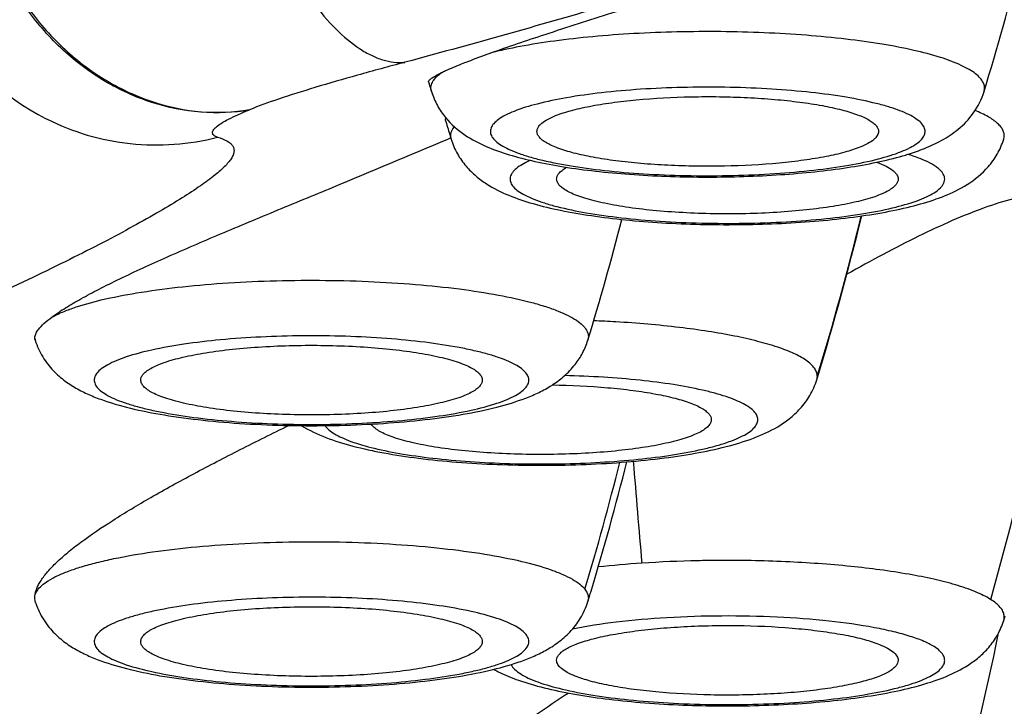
# Model space of a CAD drawing. Header units: millimetres. Extents: x -139 to 522, y -59 to 433.
# Tile 15 of 40: x 6.44 to 9.61, y 360.08 to 362.29. Entities that reach past the tile are written whole.
import ezdxf

# ---------------------------------------------------------------- set-up
doc = ezdxf.new("R2010")
doc.units = ezdxf.units.MM
doc.header["$LTSCALE"] = 23.1
doc.layers.get('0').update_dxf_attribs({"linetype": 'CONTINUOUS'})

msp = doc.modelspace()

# ---------------------------------------------------------------- linework, layer by layer
at = {"color": 7, "linetype": 'CONTINUOUS'}
for p, q in [((7.7586, 362.0885), (7.768, 362.0576)), ((6.5252, 361.971), (6.5279, 361.9696)), ((7.8267, 361.9193), (7.8312, 361.9043)), ((9.6112, 361.9043), (9.6132, 361.9109)), ((7.8203, 361.904), (7.8297, 361.908)), ((6.4914, 361.2576), (6.4907, 361.2609)), ((6.4914, 361.2576), (6.4918, 361.2564)), ((9.0091, 361.1289), (9.0124, 361.1397)), ((7.576, 360.9828), (7.5737, 360.986)), ((9.6112, 360.3536), (9.6157, 360.3687))]:
    msp.add_line(p, q, dxfattribs=at)
at = {"color": 9, "linetype": 'CONTINUOUS'}
msp.add_line((9.6112, 361.9043), (9.6126, 361.911), dxfattribs=at)
at = {"color": 7, "linetype": 'CONTINUOUS'}
msp.add_lwpolyline([(6.1845, 362.2955), (6.2001, 362.2693), (6.2166, 362.2438), (6.234, 362.2189), (6.2523, 362.1948), (6.2714, 362.1713), (6.2914, 362.1487), (6.3121, 362.1269), (6.3335, 362.1059), (6.3556, 362.0857), (6.3784, 362.0665), (6.4018, 362.0481), (6.4258, 362.0306), (6.4503, 362.0141), (6.4754, 361.9985), (6.5008, 361.9839), (6.5252, 361.971)], dxfattribs=at)
for centre, radius, start, end in [((0.3676, 364.8587), 9.5981, 343.03173, 345.64364), ((17.0043, 364.7032), 9.5906, 196.57959, 196.87428), ((9.0199, 362.7685), 0.9557, 285.5453, 286.148), ((-0.9078, 364.0573), 9.5973, 343.03164, 345.44475), ((-0.1706, 363.9298), 9.5975, 343.09916, 346.29987), ((-0.9096, 363.2154), 9.5992, 343.24369, 345.82301), ((-0.8992, 363.2123), 9.5882, 343.03122, 343.24323), ((0.3649, 362.4147), 9.6009, 343.03184, 348.02021)]:
    msp.add_arc(centre, radius, start, end, dxfattribs=at)
at = {"color": 9, "linetype": 'CONTINUOUS'}
for centre, radius, start, end in [((-0.5069, 363.2855), 10.4754, 344.13054, 351.33771), ((-0.1994, 363.9451), 9.6279, 343.06195, 346.24926), ((8.1289, 357.1858), 4.1362, 86.772, 87.766), ((6.5299, 361.2681), 0.0399, 190.4515, 195.1456), ((6.5316, 361.2685), 0.0416, 195.1296, 196.975), ((41.2066, 363.4489), 32.89, 184.50387, 185.07782), ((-1.2928, 363.3003), 9.9702, 343.41097, 345.84749), ((8.6684, 357.1015), 3.4435, 93.7091, 96.062), ((-1.5227, 362.6032), 11.3509, 345.21565, 348.36358)]:
    msp.add_arc(centre, radius, start, end, dxfattribs=at)
for points, knots in [([(7.1533, 362.8639), (7.1658, 362.8147), (7.1946, 362.7184), (7.2488, 362.5812), (7.3116, 362.4564), (7.3811, 362.3482), (7.4547, 362.2604), (7.5202, 362.2043), (7.5728, 362.174), (7.61, 362.159), (7.6464, 362.151), (7.6704, 362.1505), (7.6819, 362.1515)], [0, 0, 0, 0, 0.162244, 0.320589, 0.470592, 0.608201, 0.730398, 0.835421, 0.881583, 0.923938, 0.963111, 1, 1, 1, 1]), ([(7.1816, 361.9988), (7.1301, 361.9901), (7.0232, 361.9854), (6.8642, 362.0169), (6.7129, 362.0857), (6.5768, 362.188), (6.4616, 362.3181), (6.3726, 362.4701), (6.3142, 362.6367), (6.2973, 362.7533), (6.2948, 362.8115)], [0, 0, 0, 0, 0.116017, 0.234898, 0.356805, 0.482014, 0.610208, 0.740237, 0.870656, 1, 1, 1, 1]), ([(6.3005, 362.812), (6.3032, 362.7539), (6.3203, 362.6375), (6.3788, 362.4712), (6.4675, 362.3194), (6.5826, 362.1894), (6.7185, 362.0878), (6.8683, 362.0188), (7.0252, 361.9861), (7.1307, 361.9902), (7.1816, 361.9988)], [0, 0, 0, 0, 0.129818, 0.260717, 0.391178, 0.519794, 0.64545, 0.767192, 0.884949, 1, 1, 1, 1]), ([(8.8226, 362.4765), (8.647, 362.4262), (8.2677, 362.3147), (7.8873, 362.2067), (7.6818, 362.1518)], [0, 0, 0, 0, 0.461993, 1, 1, 1, 1]), ([(9.5478, 362.0576), (9.5493, 362.0622), (9.5504, 362.0722), (9.5459, 362.0875), (9.5356, 362.102), (9.52, 362.1161), (9.4992, 362.1297), (9.4619, 362.1487), (9.4024, 362.1703), (9.317, 362.1925), (9.2153, 362.2118), (9.0997, 362.2277), (8.9731, 362.2398), (8.8385, 362.2478), (8.6995, 362.2513), (8.5594, 362.2504), (8.4218, 362.245), (8.2901, 362.2354), (8.1676, 362.2217), (8.0573, 362.2043), (7.9886, 362.1895), (7.9569, 362.1813)], [0, 0, 0, 0, 0.008762, 0.017791, 0.028186, 0.040665, 0.055609, 0.073192, 0.116391, 0.169963, 0.232938, 0.303963, 0.381413, 0.463464, 0.548158, 0.633461, 0.717322, 0.797731, 0.872776, 0.940707, 1, 1, 1, 1]), ([(7.6818, 362.1518), (7.631, 362.1382), (7.5344, 362.112), (7.3988, 362.0729), (7.2826, 362.0363), (7.2125, 362.0112), (7.1816, 361.9988)], [0, 0, 0, 0, 0.301444, 0.573784, 0.808942, 1, 1, 1, 1]), ([(7.7728, 362.0909), (7.7743, 362.0934), (7.7818, 362.104), (7.7919, 362.1126), (7.8002, 362.1186)], [0, 0, 0, 0, 0.217971, 1, 1, 1, 1]), ([(7.768, 362.0576), (7.7677, 362.0586), (7.7666, 362.0626), (7.7662, 362.0668), (7.7663, 362.0698)], [0, 0, 0, 0, 0.255225, 1, 1, 1, 1]), ([(7.7663, 362.0698), (7.7663, 362.0716), (7.767, 362.079), (7.7699, 362.0861), (7.7728, 362.0909)], [0, 0, 0, 0, 0.238798, 1, 1, 1, 1]), ([(9.2816, 361.8642), (9.2912, 361.868), (9.3084, 361.8757), (9.3306, 361.8887), (9.3467, 361.9023), (9.3565, 361.9166), (9.359, 361.9322), (9.3534, 361.9473), (9.341, 361.9612), (9.3225, 361.9746), (9.2978, 361.9874), (9.2671, 361.9998), (9.2307, 362.0115), (9.1717, 362.0269), (9.0862, 362.0431), (8.9719, 362.0576), (8.8456, 362.0675), (8.7122, 362.0723), (8.5766, 362.0717), (8.4442, 362.0659), (8.3199, 362.0551), (8.2085, 362.0397), (8.1142, 362.0203), (8.0582, 362.0035), (8.0342, 361.9938)], [0, 0, 0, 0, 0.020997, 0.038375, 0.052346, 0.063499, 0.073111, 0.083132, 0.095305, 0.110595, 0.12941, 0.151863, 0.177912, 0.207415, 0.275883, 0.355049, 0.44212, 0.533935, 0.627123, 0.718254, 0.803988, 0.881223, 0.94726, 1, 1, 1, 1]), ([(7.0791, 361.9105), (7.0768, 361.9112), (7.0728, 361.9126), (7.0676, 361.9156), (7.064, 361.9191), (7.0617, 361.9249), (7.064, 361.9318), (7.0687, 361.9379), (7.077, 361.946), (7.0921, 361.9565), (7.1157, 361.9698), (7.1462, 361.9842), (7.1691, 361.9938), (7.1816, 361.9988)], [0, 0, 0, 0, 0.042708, 0.077646, 0.106059, 0.131065, 0.186637, 0.224554, 0.271156, 0.392972, 0.554948, 0.757493, 1, 1, 1, 1]), ([(8.0342, 361.9938), (8.0246, 361.99), (8.0074, 361.9824), (7.9852, 361.9693), (7.9691, 361.9557), (7.9593, 361.9414), (7.9568, 361.9259), (7.9625, 361.9107), (7.9748, 361.8968), (7.9933, 361.8835), (8.018, 361.8706), (8.0487, 361.8582), (8.0851, 361.8465), (8.1441, 361.8312), (8.2296, 361.815), (8.3439, 361.8004), (8.4702, 361.7905), (8.6036, 361.7858), (8.7392, 361.7863), (8.8716, 361.7921), (8.9959, 361.803), (9.1073, 361.8184), (9.2016, 361.8377), (9.2576, 361.8546), (9.2816, 361.8642)], [0, 0, 0, 0, 0.020997, 0.038375, 0.052346, 0.063499, 0.073111, 0.083132, 0.095305, 0.110595, 0.12941, 0.151863, 0.177912, 0.207415, 0.275883, 0.355049, 0.44212, 0.533935, 0.627123, 0.718254, 0.803988, 0.881223, 0.94726, 1, 1, 1, 1]), ([(9.6126, 361.911), (9.6131, 361.9147), (9.6129, 361.9223), (9.609, 361.9337), (9.6018, 361.9448), (9.5868, 361.9603), (9.5591, 361.9787), (9.5337, 361.9905), (9.5192, 361.9964)], [0, 0, 0, 0, 0.082194, 0.168422, 0.26474, 0.375439, 0.649142, 1, 1, 1, 1]), ([(6.5279, 361.9696), (6.57, 361.9484), (6.658, 361.9134), (6.7974, 361.8857), (6.9396, 361.8835), (7.0334, 361.8987), (7.0791, 361.9105)], [0, 0, 0, 0, 0.249694, 0.499466, 0.749592, 1, 1, 1, 1]), ([(7.8412, 361.9449), (7.8396, 361.9429), (7.8343, 361.9356), (7.8306, 361.9268), (7.8298, 361.9203)], [0, 0, 0, 0, 0.276134, 1, 1, 1, 1]), ([(7.8298, 361.9203), (7.8293, 361.9163), (7.8295, 361.9108), (7.8308, 361.9056), (7.8312, 361.9043)], [0, 0, 0, 0, 0.744464, 1, 1, 1, 1]), ([(7.0791, 361.9105), (7.0894, 361.9073), (7.1036, 361.9022), (7.1191, 361.8922), (7.1269, 361.8843), (7.1315, 361.8754), (7.1325, 361.8654), (7.1301, 361.8548), (7.1245, 361.8434), (7.1157, 361.8311), (7.0984, 361.8119), (7.0679, 361.7855), (7.021, 361.7512), (6.9613, 361.7123), (6.8889, 361.6689), (6.8042, 361.6212), (6.7076, 361.5696), (6.5996, 361.5147), (6.481, 361.4571), (6.3041, 361.3752), (6.1653, 361.3157), (6.0694, 361.2767)], [0, 0, 0, 0, 0.024735, 0.034353, 0.042525, 0.049819, 0.057058, 0.065114, 0.074664, 0.086138, 0.099796, 0.134251, 0.178767, 0.233514, 0.298438, 0.373248, 0.457544, 0.550751, 0.65224, 0.761377, 1, 1, 1, 1]), ([(9.3869, 361.7315), (9.3941, 361.736), (9.404, 361.7432), (9.4139, 361.7546), (9.4187, 361.7627), (9.4212, 361.771), (9.4214, 361.7825), (9.4162, 361.7939), (9.4077, 361.8039), (9.3949, 361.8151), (9.3731, 361.8284), (9.3404, 361.8428), (9.3156, 361.8512), (9.302, 361.8553)], [0, 0, 0, 0, 0.122538, 0.172827, 0.217214, 0.257563, 0.296379, 0.379805, 0.429496, 0.486229, 0.623505, 0.794721, 1, 1, 1, 1]), ([(8.0555, 361.8197), (8.0491, 361.8158), (8.0381, 361.8078), (8.0257, 361.7939), (8.0201, 361.7788), (8.0226, 361.7632), (8.0324, 361.7489), (8.0485, 361.7354), (8.0707, 361.7223), (8.099, 361.7097), (8.1332, 361.6977), (8.1893, 361.6819), (8.2718, 361.665), (8.3832, 361.6496), (8.5075, 361.6387), (8.6399, 361.6329), (8.7755, 361.6324), (8.9089, 361.6371), (9.0352, 361.647), (9.1496, 361.6616), (9.2475, 361.6802), (9.317, 361.6995), (9.3611, 361.7172), (9.3791, 361.7266), (9.3869, 361.7315)], [0, 0, 0, 0, 0.01529, 0.027462, 0.037484, 0.047096, 0.058249, 0.072219, 0.089598, 0.110594, 0.135218, 0.16336, 0.229398, 0.306632, 0.392365, 0.483496, 0.576684, 0.668499, 0.75557, 0.834735, 0.903203, 0.958732, 0.981185, 1, 1, 1, 1]), ([(8.0865, 361.8359), (8.0836, 361.8346), (8.073, 361.8297), (8.0627, 361.8243), (8.0555, 361.8197)], [0, 0, 0, 0, 0.271949, 1, 1, 1, 1]), ([(6.5446, 361.3303), (6.5545, 361.3358), (6.5768, 361.3465), (6.6296, 361.3666), (6.7106, 361.3888), (6.8233, 361.4107), (6.9536, 361.4283), (7.0973, 361.4411), (7.2501, 361.4485), (7.4069, 361.4504), (7.563, 361.4467), (7.7134, 361.4375), (7.8533, 361.4231), (7.9783, 361.4041), (8.0711, 361.384), (8.1347, 361.3655), (8.1741, 361.3516), (8.2072, 361.3371), (8.2339, 361.322), (8.2541, 361.3064), (8.2677, 361.2903), (8.2743, 361.2731), (8.2732, 361.2616), (8.2716, 361.2564)], [0, 0, 0, 0, 0.018945, 0.041014, 0.094224, 0.158541, 0.232235, 0.313175, 0.398948, 0.486962, 0.574546, 0.659043, 0.73791, 0.808811, 0.869729, 0.895941, 0.91912, 0.939185, 0.956135, 0.970102, 0.981451, 0.990967, 1, 1, 1, 1]), ([(1.7676, 361.3675), (1.8387, 361.0675), (1.9854, 360.4684), (2.2997, 359.2752), (2.7318, 357.794), (3.3148, 356.036), (3.8595, 354.5911), (4.3367, 353.4513), (4.8432, 352.3234), (5.5351, 350.9391), (6.4731, 349.3344), (7.3545, 348.0579), (8.1268, 347.0859), (8.7415, 346.3847), (9.3926, 345.7156), (10.309, 344.8705), (11.2946, 344.1007), (12.3417, 343.4188), (13.1576, 342.9536), (14.0014, 342.5388), (14.8712, 342.1789), (15.7634, 341.8759), (16.6742, 341.6316), (17.5993, 341.4456), (18.8456, 341.272), (19.7902, 341.2222), (20.4192, 341.2222)], [0, 0, 0, 0, 0.030995, 0.061996, 0.12401, 0.186049, 0.248117, 0.279168, 0.31023, 0.372389, 0.434613, 0.496919, 0.528118, 0.559348, 0.590611, 0.62191, 0.684595, 0.716006, 0.747453, 0.778936, 0.810454, 0.842002, 0.873576, 0.905171, 0.936781, 1, 1, 1, 1]), ([(8.7439, 361.2698), (8.7159, 361.2754), (8.657, 361.2856), (8.5298, 361.3029), (8.4303, 361.3113), (8.3618, 361.3154)], [0, 0, 0, 0, 0.222387, 0.46557, 1, 1, 1, 1]), ([(2.0369, 361.2527), (2.182, 360.6723), (2.49, 359.5157), (3.0103, 357.7968), (3.596, 356.0982), (4.2553, 354.4254), (4.9969, 352.7858), (5.8315, 351.1894), (6.77, 349.6489), (7.8237, 348.1812), (8.8068, 347.0372), (9.6589, 346.1822), (10.3321, 345.5745), (11.039, 345.0045), (11.7788, 344.476), (12.5497, 343.9921), (13.3501, 343.5562), (14.1771, 343.171), (15.3112, 342.7275), (16.7792, 342.3076), (18.2871, 342.0663), (19.5038, 341.9731), (20.1141, 341.9582), (20.4192, 341.9582)], [0, 0, 0, 0, 0.061983, 0.123988, 0.186021, 0.248089, 0.310202, 0.37237, 0.434609, 0.496935, 0.559366, 0.590638, 0.621944, 0.653286, 0.684666, 0.716083, 0.747536, 0.779023, 0.810541, 0.873624, 0.936783, 0.968389, 1, 1, 1, 1]), ([(8.0731, 361.1055), (8.0763, 361.1096), (8.0815, 361.1185), (8.0823, 361.1341), (8.0752, 361.149), (8.0616, 361.1627), (8.0418, 361.176), (8.016, 361.1888), (7.9841, 361.201), (7.9465, 361.2126), (7.9035, 361.2233), (7.8368, 361.2371), (7.7431, 361.2511), (7.6211, 361.263), (7.4899, 361.2698), (7.3546, 361.2714), (7.2202, 361.2677), (7.0921, 361.2588), (6.975, 361.2451), (6.8735, 361.2273), (6.8006, 361.2086), (6.7534, 361.1913), (6.7263, 361.1786), (6.7053, 361.1654), (6.6943, 361.1553), (6.6903, 361.1502)], [0, 0, 0, 0, 0.010716, 0.020243, 0.030579, 0.04332, 0.059295, 0.078834, 0.102014, 0.128767, 0.158936, 0.192303, 0.267497, 0.351766, 0.442078, 0.535127, 0.627488, 0.715768, 0.79675, 0.867556, 0.925817, 0.94972, 0.969987, 0.986658, 1, 1, 1, 1]), ([(8.974, 361.1921), (8.9618, 361.2005), (8.932, 361.2161), (8.88, 361.2358), (8.816, 361.2542), (8.7691, 361.2647), (8.7439, 361.2698)], [0, 0, 0, 0, 0.181922, 0.410214, 0.683869, 1, 1, 1, 1]), ([(9.0109, 361.1402), (9.0109, 361.1446), (9.0091, 361.1541), (9.0016, 361.1675), (8.9896, 361.1805), (8.9796, 361.1882), (8.974, 361.1921)], [0, 0, 0, 0, 0.202319, 0.426559, 0.6892, 1, 1, 1, 1]), ([(6.6903, 361.1502), (6.6871, 361.146), (6.6819, 361.1372), (6.6811, 361.1216), (6.6882, 361.1067), (6.7018, 361.0929), (6.7216, 361.0797), (6.7475, 361.0669), (6.7793, 361.0547), (6.8169, 361.0431), (6.8599, 361.0323), (6.9266, 361.0186), (7.0203, 361.0045), (7.1423, 360.9927), (7.2735, 360.9858), (7.4089, 360.9842), (7.5432, 360.988), (7.6713, 360.9968), (7.7884, 361.0105), (7.8899, 361.0284), (7.9628, 361.0471), (8.0101, 361.0644), (8.0372, 361.0771), (8.0581, 361.0902), (8.0691, 361.1003), (8.0731, 361.1055)], [0, 0, 0, 0, 0.010716, 0.020243, 0.030579, 0.04332, 0.059295, 0.078834, 0.102014, 0.128767, 0.158937, 0.192303, 0.267497, 0.351766, 0.442078, 0.535127, 0.627488, 0.715768, 0.79675, 0.867556, 0.925817, 0.94972, 0.969987, 0.986658, 1, 1, 1, 1]), ([(8.8192, 361.0003), (8.8192, 361.0047), (8.8168, 361.0144), (8.8072, 361.0276), (8.7923, 361.0402), (8.772, 361.0524), (8.7463, 361.0642), (8.7156, 361.0754), (8.6799, 361.0861), (8.6236, 361.1), (8.5432, 361.1149), (8.4366, 361.1284), (8.3196, 361.1379), (8.2384, 361.1413), (8.1967, 361.1422)], [0, 0, 0, 0, 0.02024, 0.043873, 0.073051, 0.108804, 0.151529, 0.201271, 0.257871, 0.321028, 0.465303, 0.63001, 0.810124, 1, 1, 1, 1]), ([(9.0091, 361.1289), (9.0094, 361.1298), (9.0104, 361.1335), (9.0109, 361.1373), (9.0109, 361.1402)], [0, 0, 0, 0, 0.255172, 1, 1, 1, 1]), ([(7.4256, 360.9811), (7.4288, 360.9762), (7.4381, 360.9664), (7.4564, 360.9537), (7.4804, 360.9414), (7.5227, 360.9245), (7.5886, 360.9059), (7.6814, 360.8878), (7.7895, 360.8734), (7.909, 360.8632), (8.036, 360.8577), (8.1659, 360.857), (8.2941, 360.8612), (8.4162, 360.8701), (8.5279, 360.8834), (8.6124, 360.8982), (8.6718, 360.9123), (8.7095, 360.9232), (8.742, 360.9347), (8.7691, 360.9467), (8.7906, 360.9592), (8.8065, 360.9721), (8.8166, 360.9857), (8.8192, 360.9957), (8.8192, 361.0003)], [0, 0, 0, 0, 0.012231, 0.027433, 0.045926, 0.067801, 0.121424, 0.187141, 0.262996, 0.346548, 0.435027, 0.52546, 0.614797, 0.700031, 0.778322, 0.847122, 0.877287, 0.904335, 0.928106, 0.948506, 0.965544, 0.979392, 0.990532, 1, 1, 1, 1]), ([(6.4907, 360.4322), (6.4931, 360.4452), (6.5082, 360.4641), (6.535, 360.483), (6.5643, 360.4986), (6.6003, 360.5134), (6.6428, 360.5275), (6.6916, 360.5408), (6.7675, 360.558), (6.8748, 360.5761), (7.0157, 360.5922), (7.169, 360.6029), (7.3293, 360.6078), (7.4915, 360.6068), (7.6499, 360.5998), (7.7993, 360.5871), (7.9347, 360.5692), (8.0516, 360.5468), (8.1352, 360.5238), (8.1893, 360.5029), (8.2206, 360.4877), (8.2448, 360.4719), (8.2576, 360.4599), (8.2624, 360.4537)], [0, 0, 0, 0, 0.021444, 0.036195, 0.054112, 0.075296, 0.099718, 0.12727, 0.157787, 0.226835, 0.304822, 0.389303, 0.47757, 0.566771, 0.654016, 0.736491, 0.811569, 0.876926, 0.930685, 0.952816, 0.971677, 0.987327, 1, 1, 1, 1]), ([(9.1188, 360.5275), (9.0489, 360.5346), (8.905, 360.5445), (8.7608, 360.5473), (8.6868, 360.5468)], [0, 0, 0, 0, 0.487069, 1, 1, 1, 1]), ([(8.6868, 360.5468), (8.6664, 360.5466), (8.5859, 360.5453), (8.5055, 360.5419), (8.4457, 360.5378)], [0, 0, 0, 0, 0.253858, 1, 1, 1, 1]), ([(9.4557, 360.4681), (9.4327, 360.4749), (9.383, 360.4875), (9.2709, 360.5095), (9.1814, 360.5211), (9.1188, 360.5275)], [0, 0, 0, 0, 0.209983, 0.448913, 1, 1, 1, 1]), ([(8.2624, 360.4537), (8.2669, 360.4479), (8.2724, 360.4381), (8.2738, 360.4239), (8.2726, 360.4172), (8.2716, 360.414)], [0, 0, 0, 0, 0.524485, 0.761159, 1, 1, 1, 1]), ([(9.5692, 360.421), (9.5539, 360.4307), (9.5166, 360.4484), (9.4777, 360.4616), (9.4557, 360.4681)], [0, 0, 0, 0, 0.440321, 1, 1, 1, 1]), ([(8.0731, 360.3077), (8.0691, 360.3129), (8.0581, 360.323), (8.0372, 360.3362), (8.0101, 360.3488), (7.9628, 360.3661), (7.8899, 360.3848), (7.7884, 360.4027), (7.6713, 360.4164), (7.5432, 360.4253), (7.4089, 360.429), (7.2735, 360.4274), (7.1423, 360.4205), (7.0203, 360.4087), (6.9266, 360.3947), (6.8599, 360.3809), (6.8169, 360.3701), (6.7793, 360.3586), (6.7475, 360.3463), (6.7216, 360.3336), (6.7018, 360.3203), (6.6882, 360.3065), (6.6811, 360.2917), (6.6819, 360.2761), (6.6871, 360.2672), (6.6903, 360.2631)], [0, 0, 0, 0, 0.013342, 0.030013, 0.050281, 0.074184, 0.132444, 0.20325, 0.284233, 0.372512, 0.464874, 0.557923, 0.648234, 0.732504, 0.807698, 0.841064, 0.871233, 0.897986, 0.921166, 0.940705, 0.95668, 0.969421, 0.979757, 0.989284, 1, 1, 1, 1]), ([(9.6126, 360.3696), (9.6121, 360.3741), (9.609, 360.3836), (9.5999, 360.3967), (9.5864, 360.4096), (9.5754, 360.4172), (9.5692, 360.421)], [0, 0, 0, 0, 0.196877, 0.421511, 0.686783, 1, 1, 1, 1]), ([(9.3869, 360.2691), (9.3764, 360.2757), (9.3513, 360.288), (9.3077, 360.3036), (9.2546, 360.318), (9.1678, 360.3363), (9.0425, 360.3535), (8.8783, 360.3657), (8.7038, 360.3692), (8.5306, 360.3639), (8.3697, 360.3502), (8.2683, 360.3347), (8.2218, 360.325)], [0, 0, 0, 0, 0.031543, 0.070816, 0.117566, 0.171255, 0.296354, 0.438751, 0.589647, 0.739602, 0.879249, 1, 1, 1, 1]), ([(9.6112, 360.3536), (9.6116, 360.3549), (9.6129, 360.3601), (9.6131, 360.3656), (9.6126, 360.3696)], [0, 0, 0, 0, 0.255536, 1, 1, 1, 1]), ([(6.6903, 360.2631), (6.6943, 360.2579), (6.7053, 360.2478), (6.7263, 360.2346), (6.7534, 360.222), (6.8006, 360.2047), (6.8735, 360.186), (6.975, 360.1681), (7.0921, 360.1544), (7.2203, 360.1455), (7.3546, 360.1418), (7.4899, 360.1434), (7.6211, 360.1503), (7.7432, 360.1621), (7.8368, 360.1761), (7.9035, 360.1899), (7.9465, 360.2007), (7.9841, 360.2122), (8.016, 360.2245), (8.0418, 360.2372), (8.0616, 360.2505), (8.0752, 360.2643), (8.0823, 360.2791), (8.0815, 360.2947), (8.0763, 360.3036), (8.0731, 360.3077)], [0, 0, 0, 0, 0.013342, 0.030014, 0.050281, 0.074184, 0.132444, 0.20325, 0.284233, 0.372512, 0.464874, 0.557923, 0.648234, 0.732504, 0.807698, 0.841064, 0.871233, 0.897986, 0.921166, 0.940705, 0.95668, 0.969421, 0.979757, 0.989284, 1, 1, 1, 1]), ([(8.0555, 360.1809), (8.0633, 360.1759), (8.0813, 360.1665), (8.1254, 360.1488), (8.1948, 360.1296), (8.2928, 360.1109), (8.4072, 360.0964), (8.5335, 360.0865), (8.6669, 360.0817), (8.8025, 360.0823), (8.9349, 360.0881), (9.0592, 360.0989), (9.1706, 360.1144), (9.2531, 360.1312), (9.3092, 360.1471), (9.3434, 360.1591), (9.3717, 360.1716), (9.3939, 360.1847), (9.41, 360.1982), (9.4198, 360.2126), (9.4223, 360.2281), (9.4166, 360.2433), (9.4043, 360.2572), (9.3933, 360.2651), (9.3869, 360.2691)], [0, 0, 0, 0, 0.018815, 0.041268, 0.096797, 0.165265, 0.24443, 0.331501, 0.423316, 0.516504, 0.607635, 0.693368, 0.770602, 0.83664, 0.864782, 0.889406, 0.910402, 0.927781, 0.941751, 0.952904, 0.962516, 0.972538, 0.98471, 1, 1, 1, 1]), ([(8.0244, 360.2114), (8.0271, 360.2056), (8.0365, 360.1939), (8.0485, 360.1852), (8.0555, 360.1809)], [0, 0, 0, 0, 0.436897, 1, 1, 1, 1]), ([(20.4192, 334.4392), (20.0445, 334.4392), (19.2949, 334.4655), (18.1768, 334.5857), (17.0707, 334.7851), (15.9829, 335.0638), (15.0979, 335.3663), (14.4071, 335.6499), (13.7292, 335.9601), (12.907, 336.3973), (12.1221, 336.8965), (11.518, 337.3281), (11.0771, 337.6668), (10.6487, 338.0201), (10.2326, 338.3869), (9.8288, 338.7663), (9.308, 339.2883), (8.8121, 339.8333), (8.3406, 340.3981), (7.8852, 340.9738), (7.3441, 341.7137), (6.7367, 342.6289), (6.1697, 343.5676), (5.64, 344.526), (5.1449, 345.5013), (4.6831, 346.4915), (4.2523, 347.4944), (3.8507, 348.5085), (3.3518, 349.8731), (2.902, 351.2545), (2.4915, 352.6472), (2.1054, 354.0464), (1.6669, 355.8075), (1.2152, 357.9386), (0.9689, 359.3702), (0.86, 360.0883)], [0, 0, 0, 0, 0.031901, 0.063793, 0.095667, 0.127511, 0.159316, 0.175203, 0.191076, 0.222772, 0.254402, 0.270195, 0.28597, 0.301727, 0.317467, 0.333188, 0.34889, 0.380237, 0.395885, 0.411517, 0.442733, 0.473894, 0.505006, 0.536076, 0.567109, 0.598109, 0.629082, 0.660031, 0.690961, 0.752778, 0.783676, 0.81457, 0.876357, 0.93816, 1, 1, 1, 1])]:
    msp.add_open_spline(points, degree=3, knots=knots, dxfattribs=at)
at = {"color": 7, "linetype": 'CONTINUOUS'}
for points, knots in [([(7.9568, 362.1813), (8.0156, 362.2023), (8.146, 362.2462), (8.3557, 362.3134), (8.5866, 362.387), (8.7452, 362.4394), (8.8252, 362.4667)], [0, 0, 0, 0, 0.204829, 0.451664, 0.722551, 1, 1, 1, 1]), ([(7.8649, 362.1467), (7.8717, 362.1494), (7.9022, 362.1614), (7.9329, 362.1727), (7.9568, 362.1813)], [0, 0, 0, 0, 0.223515, 1, 1, 1, 1]), ([(7.8003, 362.1186), (7.8047, 362.1207), (7.826, 362.1308), (7.8477, 362.1398), (7.8649, 362.1467)], [0, 0, 0, 0, 0.209398, 1, 1, 1, 1]), ([(7.7586, 362.0885), (7.7581, 362.0902), (7.76, 362.0935), (7.7635, 362.097), (7.7681, 362.1006), (7.774, 362.1045), (7.7848, 362.1109), (7.7938, 362.1154), (7.8003, 362.1186)], [0, 0, 0, 0, 0.099529, 0.18217, 0.290634, 0.425692, 0.588647, 1, 1, 1, 1]), ([(7.768, 362.0576), (7.7728, 362.0419), (7.7854, 362.0122), (7.8195, 361.9623), (7.8727, 361.9161), (7.9439, 361.879), (8.0198, 361.8522), (8.1034, 361.831), (8.1963, 361.8138), (8.2982, 361.8002), (8.4475, 361.7866), (8.6418, 361.7796), (8.8368, 361.7849), (8.988, 361.7971), (9.0923, 361.8097), (9.1877, 361.8259), (9.2478, 361.8399), (9.2761, 361.8477)], [0, 0, 0, 0, 0.030673, 0.059823, 0.112332, 0.160282, 0.209182, 0.262468, 0.321343, 0.385708, 0.454727, 0.601388, 0.748953, 0.819047, 0.884802, 0.94524, 1, 1, 1, 1]), ([(8.1678, 361.98), (8.1836, 361.9862), (8.2196, 361.9976), (8.2798, 362.0112), (8.3505, 362.0227), (8.4595, 362.035), (8.5757, 362.0411), (8.6953, 362.0415), (8.7852, 362.0387), (8.8715, 362.033), (8.9519, 362.0244), (9.0242, 362.0134), (9.0864, 362.0001), (9.1309, 361.987), (9.1599, 361.9752), (9.1768, 361.9666), (9.1903, 361.9577), (9.2001, 361.9486), (9.2064, 361.9391), (9.2079, 361.9322), (9.2079, 361.929)], [0, 0, 0, 0, 0.047317, 0.105181, 0.172314, 0.247056, 0.411442, 0.496767, 0.581156, 0.662367, 0.738259, 0.806863, 0.866469, 0.915719, 0.936186, 0.95382, 0.968679, 0.980961, 0.991116, 1, 1, 1, 1]), ([(9.3559, 361.8743), (9.375, 361.8819), (9.4131, 361.8995), (9.468, 361.9357), (9.5176, 361.9874), (9.5403, 362.0327), (9.5478, 362.0576)], [0, 0, 0, 0, 0.224681, 0.457785, 0.715681, 1, 1, 1, 1]), ([(8.1079, 361.929), (8.1079, 361.9336), (8.1103, 361.9409), (8.1165, 361.9492), (8.1262, 361.9584), (8.1434, 361.9694), (8.159, 361.9764), (8.1678, 361.98)], [0, 0, 0, 0, 0.166668, 0.264795, 0.377266, 0.652314, 1, 1, 1, 1]), ([(7.8138, 361.9731), (7.8135, 361.9725), (7.8125, 361.9705), (7.812, 361.9681), (7.8125, 361.9665)], [0, 0, 0, 0, 0.304393, 1, 1, 1, 1]), ([(9.148, 361.8781), (9.1322, 361.8718), (9.0962, 361.8604), (9.036, 361.8468), (8.9653, 361.8354), (8.8563, 361.823), (8.7401, 361.8169), (8.6205, 361.8166), (8.5306, 361.8193), (8.4443, 361.8251), (8.3639, 361.8336), (8.2916, 361.8446), (8.2294, 361.8579), (8.1849, 361.8711), (8.1559, 361.8829), (8.139, 361.8915), (8.1255, 361.9003), (8.1157, 361.9095), (8.1094, 361.919), (8.1079, 361.9258), (8.1079, 361.929)], [0, 0, 0, 0, 0.047317, 0.105181, 0.172314, 0.247056, 0.411442, 0.496767, 0.581156, 0.662367, 0.738259, 0.806863, 0.866469, 0.915719, 0.936186, 0.95382, 0.968679, 0.980961, 0.991116, 1, 1, 1, 1]), ([(9.2079, 361.929), (9.2079, 361.9244), (9.2055, 361.9171), (9.1993, 361.9088), (9.1896, 361.8996), (9.1724, 361.8887), (9.1568, 361.8816), (9.148, 361.8781)], [0, 0, 0, 0, 0.166668, 0.264795, 0.377266, 0.652314, 1, 1, 1, 1]), ([(6.5446, 361.3303), (6.5572, 361.3397), (6.5857, 361.359), (6.6341, 361.3876), (6.6912, 361.4183), (6.782, 361.4636), (6.9114, 361.5228), (7.0809, 361.5958), (7.2631, 361.6718), (7.5112, 361.7743), (7.6975, 361.8519), (7.8203, 361.904)], [0, 0, 0, 0, 0.033565, 0.073787, 0.120243, 0.172398, 0.291273, 0.424945, 0.567739, 0.714282, 1, 1, 1, 1]), ([(7.8312, 361.9043), (7.8362, 361.8879), (7.8495, 361.857), (7.8776, 361.8171), (7.91, 361.7851), (7.9552, 361.752), (8.0169, 361.7214), (8.0974, 361.6946), (8.1866, 361.6734), (8.286, 361.6564), (8.395, 361.6432), (8.5532, 361.6308), (8.7566, 361.6261), (8.9586, 361.6347), (9.1121, 361.6504), (9.2157, 361.6658), (9.3091, 361.6852), (9.3672, 361.702), (9.3942, 361.7115)], [0, 0, 0, 0, 0.030891, 0.060154, 0.087386, 0.112776, 0.160986, 0.210818, 0.265617, 0.32636, 0.392705, 0.463572, 0.612613, 0.759552, 0.827937, 0.891102, 0.948346, 1, 1, 1, 1]), ([(9.4933, 361.7579), (9.5184, 361.7737), (9.555, 361.8036), (9.5923, 361.8559), (9.6061, 361.8875), (9.6112, 361.9043)], [0, 0, 0, 0, 0.465038, 0.725008, 1, 1, 1, 1]), ([(9.2857, 361.8505), (9.2918, 361.8522), (9.3155, 361.8593), (9.3389, 361.8675), (9.3559, 361.8743)], [0, 0, 0, 0, 0.257386, 1, 1, 1, 1]), ([(9.2025, 361.8299), (9.2126, 361.8262), (9.2304, 361.8188), (9.2501, 361.8072), (9.2612, 361.7973), (9.2669, 361.7902), (9.2704, 361.783), (9.2712, 361.778), (9.2712, 361.7756)], [0, 0, 0, 0, 0.352063, 0.628746, 0.740691, 0.837303, 0.921999, 1, 1, 1, 1]), ([(8.1712, 361.7756), (8.1712, 361.7786), (8.1725, 361.785), (8.1759, 361.7905), (8.178, 361.7932)], [0, 0, 0, 0, 0.469871, 1, 1, 1, 1]), ([(8.178, 361.7932), (8.181, 361.797), (8.1891, 361.8046), (8.1983, 361.8106), (8.2036, 361.8136)], [0, 0, 0, 0, 0.446723, 1, 1, 1, 1]), ([(9.2644, 361.7581), (9.2614, 361.7542), (9.2534, 361.7467), (9.2382, 361.7369), (9.2185, 361.7273), (9.1844, 361.7143), (9.1317, 361.7), (9.0581, 361.6862), (8.973, 361.6752), (8.8791, 361.6675), (8.7798, 361.6634), (8.6785, 361.6631), (8.5787, 361.6666), (8.4837, 361.6737), (8.397, 361.6842), (8.3314, 361.6959), (8.2854, 361.7069), (8.2562, 361.7154), (8.231, 361.7244), (8.21, 361.7338), (8.1933, 361.7436), (8.181, 361.7537), (8.1732, 361.7642), (8.1712, 361.7721), (8.1712, 361.7756)], [0, 0, 0, 0, 0.012813, 0.028662, 0.047799, 0.070275, 0.124913, 0.19134, 0.267586, 0.351226, 0.439521, 0.529547, 0.618313, 0.702876, 0.78046, 0.848582, 0.878438, 0.905205, 0.928727, 0.948919, 0.965791, 0.979518, 0.99058, 1, 1, 1, 1]), ([(9.2712, 361.7756), (9.2712, 361.7726), (9.2699, 361.7662), (9.2665, 361.7607), (9.2644, 361.7581)], [0, 0, 0, 0, 0.469871, 1, 1, 1, 1]), ([(9.3942, 361.7115), (9.4029, 361.7146), (9.4371, 361.7274), (9.4702, 361.7434), (9.4933, 361.7579)], [0, 0, 0, 0, 0.252688, 1, 1, 1, 1]), ([(9.849, 361.7078), (9.8331, 361.7178), (9.8037, 361.7268), (9.7618, 361.7298), (9.7102, 361.7271), (9.6379, 361.7126), (9.5443, 361.6826), (9.4424, 361.6413), (9.3341, 361.5907), (9.221, 361.5326), (9.1447, 361.4908), (9.1059, 361.469)], [0, 0, 0, 0, 0.070106, 0.111288, 0.157149, 0.262976, 0.386273, 0.524311, 0.674253, 0.83355, 1, 1, 1, 1]), ([(6.5026, 361.2914), (6.5077, 361.2981), (6.5211, 361.3119), (6.5361, 361.3239), (6.5446, 361.3303)], [0, 0, 0, 0, 0.439972, 1, 1, 1, 1]), ([(6.4907, 361.2609), (6.4904, 361.2631), (6.4905, 361.2694), (6.4944, 361.2801), (6.4995, 361.2875), (6.5026, 361.2914)], [0, 0, 0, 0, 0.201817, 0.554982, 1, 1, 1, 1]), ([(6.4918, 361.2564), (6.4975, 361.2375), (6.5134, 361.2022), (6.5475, 361.1582), (6.5864, 361.1244), (6.6273, 361.0986), (6.6697, 361.0782), (6.7302, 361.0552), (6.8145, 361.0322), (6.9263, 361.0113), (7.0511, 360.9956), (7.1861, 360.9852), (7.3276, 360.9803), (7.4709, 360.981), (7.6112, 360.9873), (7.7441, 360.999), (7.8658, 361.0159), (7.9744, 361.0382), (8.0561, 361.0627), (8.1148, 361.0877), (8.1564, 361.1105), (8.1965, 361.1399), (8.2202, 361.1646), (8.2311, 361.1786)], [0, 0, 0, 0, 0.031586, 0.06114, 0.088292, 0.113624, 0.138271, 0.163293, 0.217094, 0.27773, 0.345178, 0.418068, 0.494324, 0.571529, 0.647173, 0.718896, 0.784758, 0.843642, 0.896021, 0.920745, 0.94558, 0.971682, 1, 1, 1, 1]), ([(8.2311, 361.1786), (8.2399, 361.19), (8.2559, 361.2147), (8.2673, 361.242), (8.2716, 361.2564)], [0, 0, 0, 0, 0.488762, 1, 1, 1, 1]), ([(6.8385, 361.1454), (6.8415, 361.1492), (6.8495, 361.1567), (6.8647, 361.1666), (6.8844, 361.1761), (6.9185, 361.1891), (6.9712, 361.2034), (7.0448, 361.2173), (7.1299, 361.2283), (7.2238, 361.236), (7.3231, 361.24), (7.4244, 361.2403), (7.5242, 361.2368), (7.6192, 361.2297), (7.7059, 361.2192), (7.7715, 361.2076), (7.8175, 361.1965), (7.8467, 361.188), (7.8719, 361.179), (7.8929, 361.1696), (7.9096, 361.1599), (7.9219, 361.1498), (7.9297, 361.1392), (7.9317, 361.1314), (7.9317, 361.1278)], [0, 0, 0, 0, 0.012813, 0.028662, 0.047799, 0.070275, 0.124913, 0.19134, 0.267586, 0.351226, 0.439521, 0.529547, 0.618313, 0.702876, 0.78046, 0.848582, 0.878438, 0.905205, 0.928727, 0.948919, 0.965791, 0.979518, 0.99058, 1, 1, 1, 1]), ([(6.8317, 361.1278), (6.8317, 361.1308), (6.833, 361.1372), (6.8364, 361.1427), (6.8385, 361.1454)], [0, 0, 0, 0, 0.469871, 1, 1, 1, 1]), ([(7.9249, 361.1103), (7.922, 361.1064), (7.9139, 361.0989), (7.8987, 361.0891), (7.879, 361.0795), (7.8449, 361.0665), (7.7922, 361.0522), (7.7187, 361.0383), (7.6335, 361.0274), (7.5396, 361.0197), (7.4403, 361.0156), (7.339, 361.0153), (7.2392, 361.0188), (7.1442, 361.0259), (7.0575, 361.0364), (6.9919, 361.0481), (6.9459, 361.0591), (6.9167, 361.0676), (6.8915, 361.0766), (6.8705, 361.086), (6.8538, 361.0958), (6.8415, 361.1059), (6.8337, 361.1164), (6.8317, 361.1243), (6.8317, 361.1278)], [0, 0, 0, 0, 0.012813, 0.028662, 0.047799, 0.070275, 0.124913, 0.19134, 0.267586, 0.351226, 0.439521, 0.529547, 0.618313, 0.702876, 0.78046, 0.848582, 0.878438, 0.905205, 0.928727, 0.948919, 0.965791, 0.979518, 0.99058, 1, 1, 1, 1]), ([(7.3498, 360.9809), (7.3744, 360.9658), (7.4285, 360.9405), (7.5178, 360.913), (7.6178, 360.8916), (7.7295, 360.8748), (7.8515, 360.8626), (8.0259, 360.8525), (8.2034, 360.8523), (8.3782, 360.8619), (8.5009, 360.8738), (8.6133, 360.8903), (8.7141, 360.9114), (8.804, 360.9384), (8.8723, 360.9692), (8.9221, 361.0029), (8.958, 361.0359), (8.9891, 361.078), (9.0038, 361.1112), (9.0091, 361.1289)], [0, 0, 0, 0, 0.049007, 0.100641, 0.158189, 0.222265, 0.292076, 0.366073, 0.518563, 0.592778, 0.662932, 0.727437, 0.785433, 0.837407, 0.88641, 0.91183, 0.939113, 0.968635, 1, 1, 1, 1]), ([(7.9317, 361.1278), (7.9317, 361.1248), (7.9304, 361.1184), (7.927, 361.1129), (7.9249, 361.1103)], [0, 0, 0, 0, 0.469871, 1, 1, 1, 1]), ([(8.1571, 361.1122), (8.2168, 361.1114), (8.3038, 361.1074), (8.4149, 361.0955), (8.4875, 361.0843), (8.5498, 361.0709), (8.6001, 361.0557), (8.6336, 361.041), (8.6528, 361.028), (8.6598, 361.0213), (8.6624, 361.0179)], [0, 0, 0, 0, 0.343488, 0.500733, 0.642659, 0.765678, 0.866964, 0.944835, 0.975074, 1, 1, 1, 1]), ([(8.6692, 361.0003), (8.6692, 360.9967), (8.6672, 360.9889), (8.6594, 360.9783), (8.6471, 360.9682), (8.6304, 360.9585), (8.6094, 360.9491), (8.5842, 360.9401), (8.555, 360.9316), (8.509, 360.9206), (8.4434, 360.9089), (8.3567, 360.8984), (8.2617, 360.8913), (8.1619, 360.8878), (8.0606, 360.8881), (7.9613, 360.8922), (7.8674, 360.8998), (7.7822, 360.9108), (7.7087, 360.9247), (7.656, 360.939), (7.6219, 360.952), (7.6022, 360.9615), (7.587, 360.9714), (7.5789, 360.9789), (7.576, 360.9828)], [0, 0, 0, 0, 0.00942, 0.020482, 0.034209, 0.051081, 0.071273, 0.094795, 0.121562, 0.151418, 0.21954, 0.297124, 0.381687, 0.470453, 0.560479, 0.648774, 0.732414, 0.80866, 0.875087, 0.929725, 0.952201, 0.971338, 0.987187, 1, 1, 1, 1]), ([(8.6624, 361.0179), (8.6645, 361.0152), (8.6679, 361.0097), (8.6692, 361.0033), (8.6692, 361.0003)], [0, 0, 0, 0, 0.530129, 1, 1, 1, 1]), ([(6.4908, 360.4321), (6.4915, 360.4403), (6.4947, 360.453), (6.5024, 360.4694), (6.5135, 360.4881), (6.5325, 360.5126), (6.5615, 360.5424), (6.5975, 360.574), (6.657, 360.6202), (6.7461, 360.6801), (6.8679, 360.7529), (7.0052, 360.8284), (7.1535, 360.9053), (7.256, 360.9561), (7.3084, 360.9816)], [0, 0, 0, 0, 0.02456, 0.038667, 0.054139, 0.089492, 0.131048, 0.178811, 0.23258, 0.356673, 0.499744, 0.657546, 0.825704, 1, 1, 1, 1]), ([(6.4931, 360.4094), (6.4926, 360.4112), (6.4906, 360.4186), (6.4903, 360.4264), (6.4908, 360.4321)], [0, 0, 0, 0, 0.244243, 1, 1, 1, 1]), ([(6.4932, 360.4095), (6.4954, 360.4027), (6.5053, 360.3767), (6.5197, 360.3525), (6.5324, 360.3362)], [0, 0, 0, 0, 0.258091, 1, 1, 1, 1]), ([(6.5324, 360.3362), (6.5432, 360.3222), (6.5669, 360.2975), (6.6071, 360.2681), (6.6486, 360.2453), (6.7073, 360.2203), (6.789, 360.1957), (6.8976, 360.1735), (7.0193, 360.1565), (7.1522, 360.1448), (7.2925, 360.1385), (7.4358, 360.1379), (7.5773, 360.1428), (7.7123, 360.1532), (7.8371, 360.1688), (7.949, 360.1897), (8.0333, 360.2127), (8.0938, 360.2358), (8.1361, 360.2562), (8.177, 360.282), (8.2159, 360.3158), (8.25, 360.3598), (8.2659, 360.3951), (8.2716, 360.414)], [0, 0, 0, 0, 0.028318, 0.054421, 0.079257, 0.103981, 0.156362, 0.215247, 0.281109, 0.352833, 0.428478, 0.505683, 0.58194, 0.654829, 0.722276, 0.782912, 0.836712, 0.861735, 0.886381, 0.911713, 0.938864, 0.968415, 1, 1, 1, 1]), ([(6.8317, 360.2854), (6.8317, 360.289), (6.8337, 360.2968), (6.8415, 360.3074), (6.8538, 360.3175), (6.8705, 360.3272), (6.8915, 360.3366), (6.9167, 360.3456), (6.9459, 360.3541), (6.9919, 360.3651), (7.0575, 360.3768), (7.1442, 360.3873), (7.2392, 360.3944), (7.339, 360.3979), (7.4403, 360.3976), (7.5396, 360.3935), (7.6335, 360.3859), (7.7187, 360.3749), (7.7922, 360.361), (7.8449, 360.3467), (7.879, 360.3337), (7.8987, 360.3242), (7.9139, 360.3143), (7.922, 360.3068), (7.9249, 360.3029)], [0, 0, 0, 0, 0.00942, 0.020482, 0.034209, 0.051081, 0.071273, 0.094795, 0.121562, 0.151418, 0.21954, 0.297124, 0.381687, 0.470453, 0.560479, 0.648774, 0.732414, 0.80866, 0.875087, 0.929725, 0.952201, 0.971338, 0.987187, 1, 1, 1, 1]), ([(8.0482, 360.1609), (8.0752, 360.1513), (8.1333, 360.1346), (8.2267, 360.1152), (8.3302, 360.0998), (8.4838, 360.0841), (8.6858, 360.0755), (8.8892, 360.0802), (9.0474, 360.0926), (9.1564, 360.1057), (9.2558, 360.1227), (9.345, 360.1439), (9.4255, 360.1708), (9.4871, 360.2014), (9.5324, 360.2345), (9.5648, 360.2665), (9.5929, 360.3063), (9.6062, 360.3372), (9.6112, 360.3536)], [0, 0, 0, 0, 0.051654, 0.108897, 0.172061, 0.240445, 0.387386, 0.536429, 0.607297, 0.673643, 0.734387, 0.789186, 0.839019, 0.887228, 0.912618, 0.939848, 0.969109, 1, 1, 1, 1]), ([(8.1712, 360.225), (8.1712, 360.2282), (8.1727, 360.235), (8.179, 360.2445), (8.1888, 360.2537), (8.2023, 360.2625), (8.2192, 360.2711), (8.2482, 360.2829), (8.2927, 360.2961), (8.3549, 360.3093), (8.4272, 360.3204), (8.5076, 360.3289), (8.5939, 360.3347), (8.6838, 360.3374), (8.8034, 360.3371), (8.9196, 360.331), (9.0286, 360.3186), (9.0993, 360.3072), (9.1595, 360.2936), (9.1955, 360.2822), (9.2113, 360.2759)], [0, 0, 0, 0, 0.008884, 0.019039, 0.031321, 0.04618, 0.063814, 0.084281, 0.133531, 0.193137, 0.261741, 0.337633, 0.418844, 0.503233, 0.588558, 0.752944, 0.827686, 0.894819, 0.952683, 1, 1, 1, 1]), ([(7.9249, 360.3029), (7.927, 360.3003), (7.9304, 360.2948), (7.9317, 360.2884), (7.9317, 360.2854)], [0, 0, 0, 0, 0.530129, 1, 1, 1, 1]), ([(6.8385, 360.2678), (6.8364, 360.2705), (6.833, 360.276), (6.8317, 360.2824), (6.8317, 360.2854)], [0, 0, 0, 0, 0.530129, 1, 1, 1, 1]), ([(7.9317, 360.2854), (7.9317, 360.2818), (7.9297, 360.274), (7.9219, 360.2634), (7.9096, 360.2533), (7.8929, 360.2436), (7.8719, 360.2342), (7.8467, 360.2252), (7.8175, 360.2167), (7.7715, 360.2057), (7.7059, 360.194), (7.6192, 360.1835), (7.5242, 360.1764), (7.4244, 360.1729), (7.3231, 360.1732), (7.2238, 360.1773), (7.1299, 360.1849), (7.0448, 360.1959), (6.9712, 360.2098), (6.9185, 360.2241), (6.8844, 360.2371), (6.8647, 360.2466), (6.8495, 360.2565), (6.8415, 360.264), (6.8385, 360.2678)], [0, 0, 0, 0, 0.00942, 0.020482, 0.034209, 0.051081, 0.071273, 0.094795, 0.121562, 0.151418, 0.21954, 0.297124, 0.381687, 0.470453, 0.560479, 0.648774, 0.732414, 0.80866, 0.875087, 0.929725, 0.952201, 0.971338, 0.987187, 1, 1, 1, 1]), ([(9.2113, 360.2759), (9.2201, 360.2724), (9.2357, 360.2653), (9.2529, 360.2544), (9.2626, 360.2451), (9.2688, 360.2369), (9.2712, 360.2296), (9.2712, 360.225)], [0, 0, 0, 0, 0.347686, 0.622734, 0.735205, 0.833332, 1, 1, 1, 1]), ([(8.2311, 360.174), (8.2223, 360.1776), (8.2067, 360.1846), (8.1895, 360.1956), (8.1798, 360.2048), (8.1736, 360.2131), (8.1712, 360.2204), (8.1712, 360.225)], [0, 0, 0, 0, 0.347686, 0.622734, 0.735205, 0.833332, 1, 1, 1, 1]), ([(9.2712, 360.225), (9.2712, 360.2218), (9.2697, 360.2149), (9.2634, 360.2054), (9.2536, 360.1963), (9.2401, 360.1874), (9.2232, 360.1788), (9.1942, 360.167), (9.1497, 360.1539), (9.0875, 360.1406), (9.0152, 360.1296), (8.9348, 360.121), (8.8485, 360.1153), (8.7586, 360.1125), (8.639, 360.1129), (8.5228, 360.119), (8.4138, 360.1313), (8.3431, 360.1428), (8.2829, 360.1564), (8.2469, 360.1677), (8.2311, 360.174)], [0, 0, 0, 0, 0.008884, 0.019039, 0.031321, 0.04618, 0.063814, 0.084281, 0.133531, 0.193137, 0.261741, 0.337633, 0.418844, 0.503233, 0.588558, 0.752944, 0.827686, 0.894819, 0.952683, 1, 1, 1, 1]), ([(7.9685, 360.1959), (7.9748, 360.1924), (8.0006, 360.1791), (8.0276, 360.1681), (8.0482, 360.1609)], [0, 0, 0, 0, 0.248537, 1, 1, 1, 1]), ([(7.763, 359.629), (7.7607, 359.6365), (7.7579, 359.6524), (7.7588, 359.6774), (7.7647, 359.7036), (7.7797, 359.7419), (7.8115, 359.7924), (7.8643, 359.8536), (7.9323, 359.9178), (8.0138, 359.9843), (8.107, 360.0524), (8.1737, 360.097), (8.2085, 360.1195)], [0, 0, 0, 0, 0.033876, 0.069356, 0.107695, 0.149812, 0.247357, 0.364133, 0.499708, 0.65243, 0.820039, 1, 1, 1, 1])]:
    msp.add_open_spline(points, degree=3, knots=knots, dxfattribs=at)

doc.saveas('drawing.dxf')
